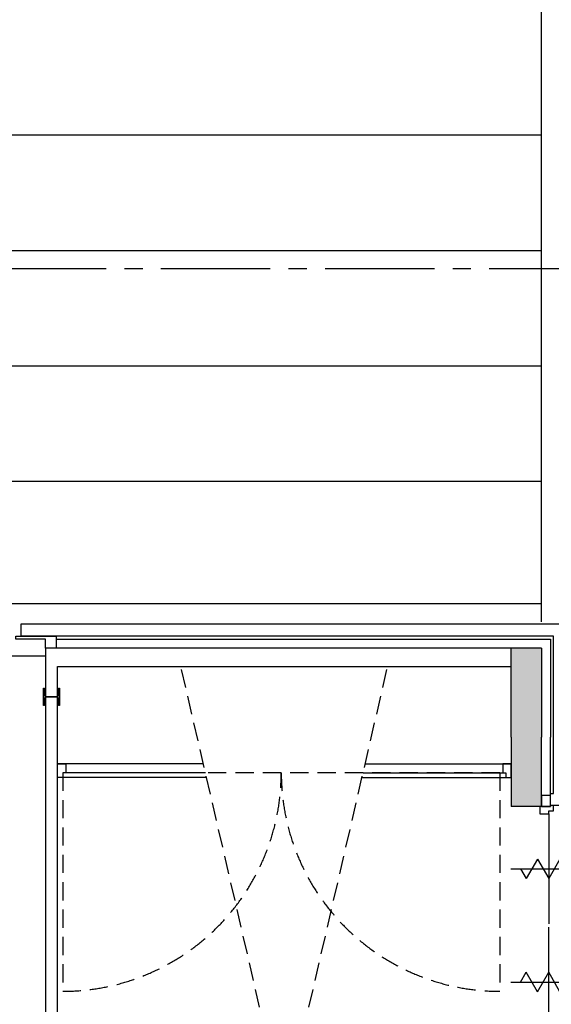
# Model space of a CAD drawing. Extents: x 2980 to 201049, y 2980 to 157420.
# Tile 66 of 78: x 152538 to 156911, y 22251 to 30350. Entities that reach past the tile are written whole.
import ezdxf

# ---------------------------------------------------------------- set-up
doc = ezdxf.new("R2010")
doc.units = 0
doc.header["$LTSCALE"] = 1200
doc.linetypes.add('CENTER2', pattern=[1.125, 0.75, -0.125, 0.125, -0.125])
doc.linetypes.add('HIDDEN2', pattern=[0.1875, 0.125, -0.0625])
doc.layers.add('CIVIEL', color=8, linetype='CONTINUOUS')
doc.layers.add('STRAMIENLIJNEN', color=9, linetype='CENTER2')

msp = doc.modelspace()

# ---------------------------------------------------------------- linework, layer by layer
at = {"layer": 'CIVIEL'}
for p, q in [((156830, 25397), (156830, 41050)), ((156830, 29400), (97900, 29400)), ((156830, 28450), (97900, 28450)), ((156830, 27500), (97900, 27500)), ((156830, 26550), (125150, 26550)), ((156830, 25545), (125150, 25545)), ((152550, 25280), (152550, 25380)), ((152837.10329, 25255), (156905, 25255)), ((156905, 25255), (156905, 24447)), ((152750, 25115.6), (151900, 25115.6)), ((156580, 24447), (156580, 25180)), ((156830, 25180), (156580, 25180)), ((156830, 25180), (156830, 24447)), ((156580, 24447), (156580, 23877.5)), ((156830, 23877.5), (156830, 24447)), ((156905, 23969.5), (156905, 24447)), ((154049.34826, 24230), (152850, 24230)), ((155380.65174, 24230), (156580, 24230)), ((154066.45181, 24156), (152917, 24156)), ((155363.54819, 24156), (156513, 24156)), ((154075.69697, 24116), (152850, 24116)), ((155354.30303, 24116), (156580, 24116)), ((156797.62396, 23446), (156705.24791, 23286)), ((156797.62396, 23446), (156890, 23286)), ((156982.37604, 23446), (156890, 23286)), ((156578.16346, 23366), (157201.83654, 23366)), ((156659.05989, 23366), (156705.24791, 23286)), ((156578.16346, 22434), (157201.83654, 22434))]:
    msp.add_line(p, q, dxfattribs=at)
at = {"layer": 'CIVIEL', "linetype": 'HIDDEN2'}
for q in [(153864.44499, 25030), (155565.55501, 25030)]:
    msp.add_line((154715, 21350), q, dxfattribs=at)
at = {"layer": 'CIVIEL'}
for points in [[(152550, 25380), (157030, 25380), (157030, 24447), (157030, 23885.5), (156905, 23885.5), (156905, 23985.5), (156930, 23985.5), (156930, 24447), (156930, 25280), (152550, 25280)], [(156580, 25180), (152750, 25180), (152750, 19055)], [(152850, 18100), (152850, 25030), (156580, 25030), (156580, 25180)], [(156830, 23877.5), (156580, 23877.5)], [(156890, 23818.5), (156890, 22913.5)], [(156890, 21981.5), (156890, 22886.5)], [(156659.05989, 22434), (156705.24791, 22514)], [(156797.62396, 22354), (156705.24791, 22514)], [(156797.62396, 22354), (156890, 22514)], [(156982.37604, 22354), (156890, 22514)]]:
    msp.add_lwpolyline(points, dxfattribs=at)
for points in [[(152837.10329, 25180), (152750, 25180), (152750, 25254), (152505.25, 25254), (152505.25, 25280), (152837.10329, 25280)], [(152892, 24116), (152850, 24116), (152850, 24116), (152850, 24116), (152850, 24230), (152917, 24230), (152917, 24156), (152892, 24156)], [(156538, 24116), (156580, 24116), (156580, 24116), (156580, 24116), (156580, 24230), (156513, 24230), (156513, 24156), (156538, 24156)], [(156905, 23877.5), (156905, 23969.5), (156830, 23969.5), (156830, 23877.5), (156905, 23877.5), (156905, 23877.5)], [(156930, 23885.5), (156905, 23885.5), (156905, 23877.5), (156816, 23877.5), (156816, 23818.5), (156890, 23818.5), (156890, 23843.5), (156930, 23843.5)]]:
    msp.add_lwpolyline(points, close=True, dxfattribs=at)
msp.add_lwpolyline([(152733.5, 24710), (152733.5, 24850), (152742, 24850), (152742, 24794.75, 0.4142135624), (152754, 24782.75), (152846, 24782.75, 0.4142135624), (152858, 24794.75), (152858, 24850), (152866.5, 24850), (152866.5, 24710), (152858, 24710), (152858, 24765.25, 0.4142135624), (152846, 24777.25), (152754, 24777.25, 0.4142135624), (152742, 24765.25), (152742, 24710)], format="xyb", close=True, dxfattribs=at)
at = {"layer": 'CIVIEL', "linetype": 'HIDDEN2'}
msp.add_lwpolyline([(156488, 24156), (152892, 24156)], dxfattribs=at)
for points in [[(152892, 24156), (152892, 22358, 0.4142135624), (154690, 24156, 0.4142135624)], [(156488, 24156), (156488, 22358, -0.4142135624), (154690, 24156, -0.4142135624)]]:
    msp.add_lwpolyline(points, format="xyb", dxfattribs=at)
at = {"layer": 'CIVIEL'}
msp.add_solid([(156830, 25180), (156830, 23877.5), (156580, 25180), (156580, 23877.5)], dxfattribs=at)
at = {"layer": 'STRAMIENLIJNEN'}
msp.add_lwpolyline([(157300, 28300), (38500, 28300)], dxfattribs=at)

doc.saveas('drawing.dxf')
